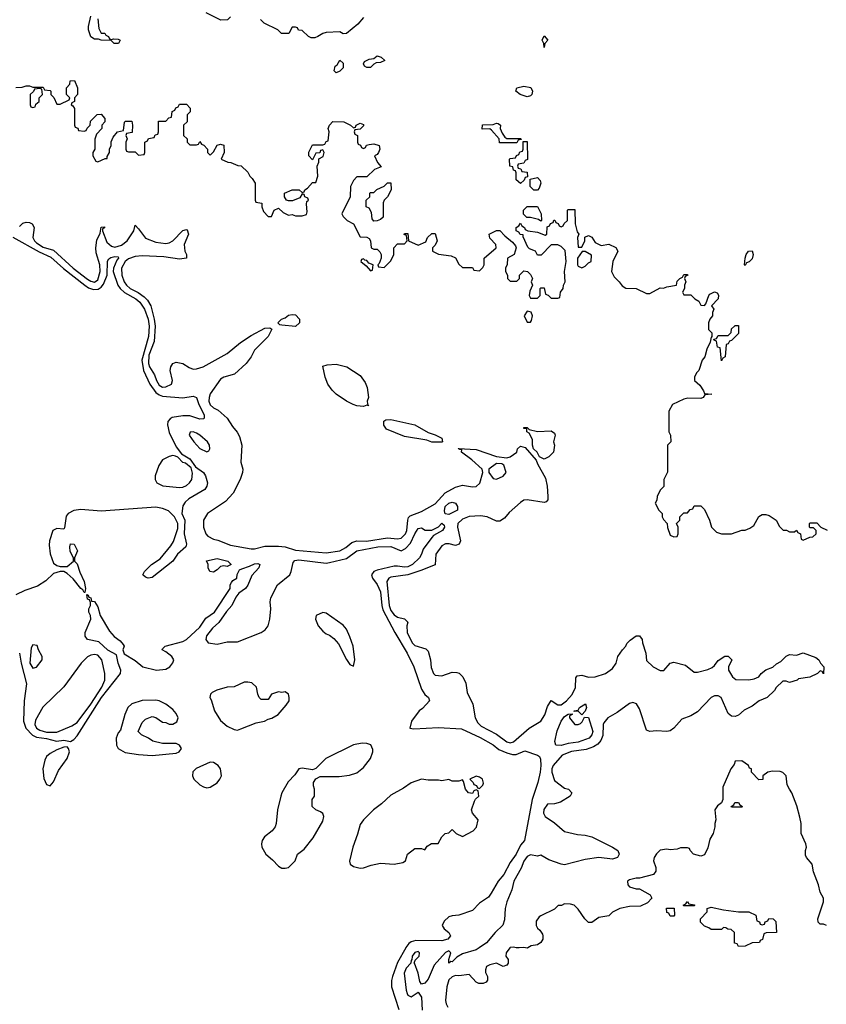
# Model space of a CAD drawing. Header units: inches. Extents: x 2710684 to 2828758, y 857022 to 965663.
# Tile 195 of 256: x 2724212 to 2728945, y 929667 to 935449. Entities that reach past the tile are written whole.
import ezdxf

# ---------------------------------------------------------------- set-up
doc = ezdxf.new("R2010")
doc.units = ezdxf.units.IN
doc.header["$MEASUREMENT"] = 0
doc.layers.add('C7922', color=7, linetype='Continuous')
doc.layers.add('C7923', color=7, linetype='Continuous')

msp = doc.modelspace()

# ---------------------------------------------------------------- linework, layer by layer
at = {"layer": 'C7922', "color": 4}
for points, elevation in [([(2726477.2, 930000), (2726430, 929912.7), (2726399.5, 929830), (2726393.5, 929806.5), (2726393.7, 929770), (2726437.3, 929637.3)], 4), ([(2726909.1, 930000), (2726890, 929987.3), (2726810, 929964.2), (2726776.5, 929943.5), (2726750, 929917.2), (2726742, 929918), (2726730, 929909), (2726729.4, 929930.6), (2726741.2, 929970), (2726730, 929981.2), (2726710, 929971.8), (2726643.4, 929896.6), (2726610, 929815.1), (2726590, 929792), (2726570, 929785.2), (2726561, 929801), (2726551.1, 929851.1), (2726529, 929909), (2726526, 929910), (2726532.9, 929927.1), (2726556, 929950), (2726559, 929970), (2726550, 929977.2), (2726530, 929972.3), (2726516, 929950), (2726514, 929926), (2726510, 929926), (2726506.8, 929910), (2726480.3, 929879.8), (2726468.9, 929850), (2726479.1, 929750), (2726484.9, 929730), (2726490, 929721), (2726510, 929710.8), (2726550, 929738.8), (2726570.4, 929710), (2726574, 929634)], 8), ([(2727088.5, 930000), (2727066, 929970), (2727064.7, 929950), (2727078, 929930), (2727078, 929910), (2727070, 929898), (2727050, 929888.7), (2727010, 929908.7), (2726970, 929899), (2726952, 929890), (2726944.7, 929870), (2726945.4, 929854.6), (2726958, 929830), (2726958, 929810), (2726950, 929798), (2726930.9, 929789.1), (2726906, 929790), (2726890, 929798), (2726850, 929842), (2726790, 929834), (2726770, 929836), (2726750, 929829.4), (2726730, 929812), (2726719.3, 929770), (2726710.8, 929690), (2726714, 929670), (2726724, 929650)], 12), ([(2727143.3, 930000), (2727130, 929999), (2727126, 930000)], 12), ([(2727194, 930000), (2727190, 929998), (2727180, 930000)], 12)]:
    msp.add_lwpolyline(points, dxfattribs=dict(at, elevation=elevation))
at = {"layer": 'C7923', "color": 4}
for points, elevation in [([(2724670, 935454), (2724676.8, 935396.8), (2724690, 935371.3), (2724710.7, 935370.7), (2724718, 935358), (2724734, 935350), (2724738, 935338), (2724750, 935334), (2724762, 935338), (2724790, 935336), (2724802, 935330), (2724791.3, 935308.7), (2724766, 935310), (2724748, 935328), (2724690, 935328.7), (2724675.3, 935335.3), (2724650, 935335.3), (2724629, 935349), (2724616, 935390), (2724615.1, 935410), (2724628.7, 935470)], 12), ([(2725450, 935466), (2725431.6, 935448.4), (2725392.7, 935447.3), (2725306, 935490)], 12), ([(2726230, 935462), (2726196.3, 935423.7), (2726130, 935368), (2726110, 935366), (2726090, 935378), (2726010, 935374), (2725990, 935369), (2725962, 935350), (2725943.1, 935343.1), (2725923.1, 935343.1), (2725906, 935350), (2725870, 935386), (2725847.3, 935387.3), (2725842, 935402), (2725830, 935406), (2725810, 935406), (2725791.6, 935368.4), (2725748.4, 935368.4), (2725726, 935390), (2725646, 935430), (2725626, 935450)], 12), ([(2724190, 935052), (2724227.3, 935052.7), (2724250, 935062), (2724270, 935062), (2724290, 935054), (2724350, 935054), (2724358, 935038), (2724390, 935034), (2724394, 935030), (2724394, 935010), (2724412.7, 934992.7), (2724430, 934954), (2724450, 934954), (2724502, 934978), (2724506, 934990), (2724486, 935010), (2724486, 935050), (2724506, 935070), (2724508.7, 935091.3), (2724532.7, 935092.7), (2724552, 935050), (2724552, 935010), (2724534, 934990), (2724534, 934970), (2724518, 934962), (2724514, 934950), (2724523.6, 934943.6), (2724532.7, 934927.3), (2724534, 934830), (2724538, 934818), (2724552.7, 934812.7), (2724558, 934798), (2724590, 934794), (2724602, 934798), (2724607.3, 934812.7), (2724626, 934830), (2724627.3, 934852.7), (2724667.3, 934892.7), (2724690, 934894), (2724712, 934870), (2724712, 934850), (2724694, 934830), (2724694, 934810), (2724663.6, 934776.4), (2724652.7, 934747.3), (2724652, 934690), (2724642, 934670), (2724642, 934650), (2724658, 934618), (2724670, 934614), (2724714, 934634), (2724726, 934634), (2724726, 934646), (2724738, 934670), (2724738, 934690), (2724748, 934710), (2724748.4, 934731.6), (2724760.4, 934759.6), (2724786, 934790), (2724822, 934798), (2724827.3, 934847.3), (2724832.7, 934852.7), (2724870, 934854), (2724874, 934830), (2724872.7, 934787.3), (2724838, 934782), (2724834, 934770), (2724842, 934750), (2724834, 934730), (2724834, 934690), (2724838, 934678), (2724850, 934674), (2724890, 934674), (2724910, 934654), (2724942, 934658), (2724946, 934670), (2724946, 934730), (2724962, 934738), (2724967.3, 934752.7), (2725002, 934758), (2725007.3, 934772.7), (2725022, 934778), (2725026, 934790), (2725027.3, 934852.7), (2725070, 934854), (2725087.3, 934872.7), (2725102, 934878), (2725106, 934910), (2725122, 934918), (2725127.3, 934932.7), (2725142, 934938), (2725150, 934954), (2725190, 934954), (2725212, 934930), (2725211.6, 934908.4), (2725194, 934890), (2725194, 934850), (2725174, 934830), (2725174, 934770), (2725194, 934750), (2725194, 934730), (2725210, 934714), (2725250, 934714), (2725262, 934718), (2725270, 934734), (2725278, 934718), (2725292.7, 934712.7), (2725314, 934690), (2725314, 934670), (2725330, 934654), (2725350, 934674), (2725370, 934712), (2725390, 934718), (2725410, 934712), (2725411.3, 934668.7), (2725394, 934630), (2725432.7, 934612.7), (2725451.6, 934611.6), (2725492.7, 934592.7), (2725511.6, 934591.6), (2725550, 934554), (2725562, 934530), (2725576.9, 934516.9), (2725594, 934490), (2725594, 934390), (2725598, 934378), (2725632.7, 934372.7), (2725632, 934350), (2725643.6, 934323.6), (2725670, 934294), (2725690, 934294), (2725706, 934330), (2725730, 934342), (2725757.3, 934317.3), (2725790, 934301), (2725810, 934304.7), (2725830, 934298), (2725870, 934298), (2725894.6, 934305.4), (2725899, 934321), (2725894.6, 934365.4), (2725898, 934382), (2725906, 934390), (2725902, 934402), (2725886, 934410), (2725882, 934422), (2725870, 934426), (2725856, 934404), (2725813.4, 934386.6), (2725790, 934386), (2725778, 934390), (2725766, 934410), (2725766, 934430), (2725810, 934451.3), (2725851.1, 934451.1), (2725870, 934434), (2725882, 934438), (2725886, 934450), (2725900.4, 934459.6), (2725930, 934494), (2725950, 934494), (2725962, 934530), (2725958, 934590), (2725967.3, 934612.7), (2725968, 934632), (2725993.6, 934646.4), (2725998, 934670), (2725990, 934686), (2725978, 934682), (2725972.7, 934667.3), (2725950, 934666), (2725930, 934626), (2725908, 934650), (2725908.4, 934671.6), (2725930, 934714), (2725990, 934714), (2726002, 934718), (2726010, 934734), (2726022, 934738), (2726028, 934790), (2726022, 934810), (2726029.1, 934830.9), (2726049, 934851), (2726114, 934850), (2726154, 934830), (2726170, 934814), (2726182, 934818), (2726186, 934830), (2726210, 934842), (2726230, 934834), (2726230, 934826), (2726210, 934806), (2726178, 934802), (2726174, 934790), (2726178, 934778), (2726194, 934770), (2726194, 934730), (2726198, 934718), (2726212.7, 934712.7), (2726218, 934698), (2726230, 934694), (2726242, 934698), (2726248, 934712), (2726263.1, 934716.9), (2726290, 934721), (2726322, 934710), (2726324.7, 934690), (2726318, 934670), (2726310, 934658), (2726294, 934650), (2726311.1, 934611.1), (2726334, 934586), (2726294, 934570), (2726250, 934526), (2726190, 934526), (2726170, 934506), (2726154, 934470), (2726152, 934410), (2726102, 934310), (2726110, 934294), (2726134, 934270), (2726171.1, 934251.1), (2726210, 934174), (2726250, 934172), (2726263.6, 934163.6), (2726271.3, 934150), (2726274, 934110), (2726290, 934102), (2726310, 934102), (2726325.4, 934085.4), (2726334, 934070), (2726334, 934050), (2726322, 934018), (2726314, 934010), (2726318, 933998), (2726350, 933994), (2726390, 934034), (2726408, 934070), (2726408, 934110), (2726430, 934134), (2726470, 934134), (2726486, 934150), (2726482, 934182), (2726468.4, 934188.4), (2726470, 934194), (2726490, 934194), (2726494, 934150), (2726550, 934124.7), (2726595.3, 934144.7), (2726606, 934170), (2726630, 934194), (2726650, 934194), (2726662, 934150), (2726650, 934126), (2726634, 934110), (2726634, 934090), (2726670, 934072), (2726743.6, 934063.6), (2726770, 934052), (2726790, 934014), (2726810, 933994), (2726870, 933994), (2726878, 933978), (2726910, 933974), (2726930, 933994), (2726938, 934010), (2726938, 934050), (2727008, 934110), (2727006, 934130), (2726970, 934166), (2726968, 934190), (2727010, 934212), (2727030, 934212), (2727059.6, 934179.6), (2727103.6, 934143.6), (2727122, 934122), (2727124.7, 934110), (2727114, 934070), (2727074, 934050), (2727072.7, 934012.7), (2727062, 933990), (2727062, 933970), (2727074, 933950), (2727074, 933930), (2727090, 933914), (2727130, 933914), (2727146, 933930), (2727146, 933950), (2727170, 933974), (2727191.6, 933971.6), (2727210, 933954), (2727222, 933930), (2727214, 933910), (2727222, 933890), (2727205.4, 933854.6), (2727202, 933830), (2727210, 933814), (2727250, 933814), (2727266, 933830), (2727266, 933870), (2727270, 933874), (2727290, 933874), (2727298, 933838), (2727312.7, 933832.7), (2727330, 933814), (2727370, 933814), (2727382, 933818), (2727386, 933850), (2727402, 933870), (2727404, 933890), (2727412.7, 933910), (2727409, 933971), (2727418, 934030), (2727413.6, 934093.6), (2727390, 934118), (2727370, 934128), (2727330, 934128), (2727272.7, 934067.3), (2727250, 934066), (2727238, 934090), (2727204.7, 934104.7), (2727194, 934114), (2727166, 934174), (2727166, 934186), (2727148.4, 934188.4), (2727142, 934202), (2727126, 934210), (2727126, 934230), (2727142, 934238), (2727150, 934254), (2727158, 934238), (2727174, 934230), (2727178, 934218), (2727194, 934210), (2727250, 934201), (2727295.3, 934184.7), (2727306, 934190), (2727307.3, 934232.7), (2727322, 934238), (2727327.3, 934252.7), (2727342, 934258), (2727347.3, 934272.7), (2727352.7, 934272.7), (2727358, 934258), (2727372.7, 934252.7), (2727378, 934238), (2727390, 934234), (2727402, 934238), (2727407.3, 934252.7), (2727426, 934270), (2727426, 934330), (2727430, 934334), (2727470, 934334), (2727471, 934250), (2727483.5, 934203.5), (2727494, 934190), (2727486, 934170), (2727490, 934114), (2727510, 934114), (2727528, 934150), (2727528.4, 934171.6), (2727550, 934182), (2727570, 934172), (2727590, 934142), (2727623.6, 934123.6), (2727670, 934132), (2727711.1, 934111.1), (2727722, 934090), (2727692, 934030), (2727684.7, 933970), (2727699.8, 933939.8), (2727730.8, 933910.8), (2727747.1, 933887.1), (2727770, 933872), (2727830, 933871.3), (2727890, 933842), (2727910, 933842), (2727970, 933874), (2727990, 933872), (2728010, 933881), (2728066, 933890), (2728070, 933914), (2728086, 933930), (2728102, 933938), (2728110, 933954), (2728130, 933954), (2728132, 933950), (2728118, 933942), (2728114, 933930), (2728122, 933910), (2728114, 933890), (2728114, 933870), (2728102, 933850), (2728110, 933834), (2728150, 933834), (2728174, 933810), (2728196.9, 933796.9), (2728210, 933774), (2728230, 933772), (2728239, 933781), (2728255.3, 933830), (2728262.7, 933837.3), (2728289.4, 933850.6), (2728304.7, 933844.7), (2728312, 933832), (2728311, 933810), (2728272, 933770), (2728284.7, 933750), (2728278, 933730), (2728278, 933710), (2728262, 933690), (2728254, 933670), (2728254, 933630), (2728274, 933610), (2728274, 933586), (2728270, 933586), (2728264.7, 933555.3), (2728245.4, 933514.6), (2728232, 933470), (2728218, 933450), (2728198, 933390), (2728184, 933376), (2728171.3, 933350), (2728171.3, 933330), (2728202.5, 933302.5), (2728224.7, 933270), (2728230, 933254), (2728274, 933250), (2728232.7, 933247.3), (2728222, 933230), (2728210, 933225.2), (2728133.4, 933226.6), (2728110, 933221.2), (2728042, 933190), (2728022, 933150), (2728022, 933030), (2728032, 933010), (2728034, 932970), (2728014, 932950), (2728012.7, 932792.7), (2727992, 932750), (2727991.6, 932708.4), (2727970, 932686), (2727952, 932650), (2727951.6, 932628.4), (2727942, 932610), (2727962, 932570), (2727982, 932550), (2727982, 932530), (2727990, 932514), (2728011.6, 932491.6), (2728012.7, 932467.3), (2728030, 932422), (2728050, 932412), (2728070, 932414), (2728075.3, 932430), (2728075.3, 932470), (2728066, 932490), (2728086, 932510), (2728086, 932530), (2728110, 932554), (2728130, 932554), (2728147.3, 932572.7), (2728162, 932578), (2728170, 932594), (2728210, 932594), (2728230, 932574), (2728261, 932510), (2728271.3, 932470), (2728300.7, 932440.7), (2728330, 932430.8), (2728390, 932431), (2728450, 932452), (2728470, 932452), (2728496.4, 932463.6), (2728520.4, 932479.6), (2728548.9, 932531.1), (2728570, 932544.7), (2728590, 932544.7), (2728610, 932538), (2728650.9, 932510.9), (2728670, 932474), (2728692.7, 932452.7), (2728711.6, 932451.6), (2728730, 932442), (2728758, 932442), (2728771.6, 932451.6), (2728778, 932438), (2728794, 932430), (2728798, 932398), (2728810, 932394), (2728848.4, 932411.6), (2728867.3, 932412.7), (2728886, 932430), (2728886, 932450), (2728870, 932466), (2728850, 932466), (2728846, 932470), (2728846, 932490), (2728850, 932494), (2728890, 932494), (2728914, 932470), (2728950, 932452)], 12), ([(2724210, 934234.8), (2724230, 934254), (2724250, 934260.7), (2724270, 934259.1), (2724286, 934250), (2724296.3, 934230), (2724288.4, 934170), (2724298.4, 934150), (2724310, 934138.4), (2724350, 934113.4), (2724410, 934095.8), (2724525.3, 933990), (2724610, 933926.3), (2724630, 933913.4), (2724650, 933908.9), (2724670, 933921.6), (2724685.1, 933970), (2724683.1, 934010), (2724660.5, 934080.5), (2724658, 934110), (2724665.2, 934154.8), (2724683.3, 934196.7), (2724690, 934232), (2724710, 934234), (2724710, 934228), (2724698, 934222), (2724698, 934210), (2724723.2, 934143.2), (2724750, 934118.7), (2724770, 934114.6), (2724810, 934125.2), (2724842.4, 934150), (2724882.7, 934210), (2724890, 934242), (2724910, 934222), (2724950, 934166), (2725010, 934144), (2725070, 934134.8), (2725090, 934138.8), (2725110, 934150.8), (2725170, 934210.8), (2725190, 934218), (2725195.3, 934215.3), (2725202.8, 934190), (2725177.3, 934130), (2725181, 934090), (2725191.3, 934070), (2725190.9, 934049.1), (2725150, 934042.7), (2725057.2, 934057.2), (2724930, 934063), (2724890, 934059.1), (2724850, 934044.5), (2724830.3, 934030), (2724809.2, 933990), (2724811.5, 933950), (2724825.3, 933910), (2724838.7, 933890), (2724859.3, 933870), (2724907.5, 933847.5), (2724942.9, 933822.9), (2724962.8, 933802.8), (2724981.1, 933770), (2725001.3, 933690), (2725006, 933650), (2725001.2, 933558.8), (2724970, 933479), (2724968.1, 933430), (2724973.7, 933410), (2725003.6, 933363.6), (2725014.4, 933330), (2725030, 933303.8), (2725050, 933290.6), (2725070, 933293.4), (2725102, 933310), (2725109, 933330), (2725095.3, 933390), (2725099, 933410), (2725110, 933431.3), (2725130, 933438), (2725170, 933431.3), (2725206.4, 933406.4), (2725230, 933398), (2725250, 933398.8), (2725288, 933410), (2725429, 933490), (2725507, 933553), (2725570, 933594.8), (2725650, 933637.3), (2725679.8, 933639.8), (2725691.6, 933631.6), (2725670.8, 933590), (2725590, 933508.7), (2725570.5, 933469.5), (2725541, 933430), (2725473, 933367), (2725410, 933349.6), (2725390, 933337.6), (2725330, 933252.3), (2725323.1, 933230), (2725322.4, 933210), (2725330, 933188), (2725350, 933170.5), (2725376.2, 933156.2), (2725430.3, 933110.3), (2725459.9, 933059.9), (2725488.2, 933028.2), (2725501.6, 933001.6), (2725515.5, 932950), (2725510.6, 932850.6), (2725520.7, 932810), (2725518.8, 932790), (2725504.9, 932750), (2725464.9, 932670), (2725420.3, 932619.7), (2725314.8, 932550), (2725290.7, 932510), (2725290.6, 932470), (2725304.9, 932430), (2725316.4, 932416.4), (2725350, 932398), (2725373.8, 932393.8), (2725450, 932363.8), (2725570, 932343), (2725590, 932343), (2725650, 932357.1), (2725730, 932358.4), (2725770, 932353.4), (2725830, 932335.2), (2726010, 932319.5), (2726090, 932330.4), (2726126, 932350), (2726160.4, 932379.6), (2726190, 932388.5), (2726246.3, 932386.3), (2726370, 932405.8), (2726430, 932401.5), (2726450, 932404.6), (2726476, 932430), (2726483.5, 932450), (2726489.5, 932510.5), (2726494, 932526), (2726504.2, 932535.8), (2726570, 932561.6), (2726650, 932605.7), (2726709.8, 932670.2), (2726770, 932704.6), (2726810, 932715.3), (2726870, 932707.2), (2726890, 932708.7), (2726912.6, 932727.4), (2726929.4, 932790), (2726925.2, 932810), (2726864.5, 932864.5), (2726804, 932910), (2726806, 932926), (2726794, 932926), (2726789.1, 932929.1), (2726786, 932930), (2726788, 932932), (2726890, 932926), (2727010, 932884.7), (2727070, 932876), (2727090, 932882.8), (2727128.7, 932910), (2727134, 932930), (2727150, 932946), (2727178, 932938), (2727243.5, 932863.5), (2727250, 932842), (2727298, 932758), (2727307.3, 932710), (2727310.6, 932650), (2727310.5, 932629.5), (2727301, 932619), (2727290, 932614), (2727190, 932629.6), (2727170, 932627), (2727150, 932614.5), (2727083.9, 932556.1), (2727057.1, 932522.9), (2727030, 932505.2), (2727010, 932503.7), (2726955.3, 932530), (2726915.6, 932535.6), (2726850, 932532.3), (2726810, 932516.9), (2726783.1, 932490), (2726780.4, 932470), (2726798.8, 932390), (2726791, 932370), (2726770, 932362), (2726732.5, 932372.5), (2726710, 932372), (2726690, 932359.3), (2726654.8, 932310), (2726650.9, 932249.1), (2726566, 932214), (2726490, 932189.6), (2726390, 932175.6), (2726378.8, 932170), (2726366.4, 932150), (2726379.5, 932010), (2726390, 931980.7), (2726410, 931954), (2726430, 931940.7), (2726470.7, 931930.7), (2726490, 931912), (2726484, 931890), (2726486, 931850), (2726514.8, 931790), (2726530, 931774.8), (2726594.4, 931754.4), (2726610, 931742), (2726622.8, 931690), (2726625.8, 931645.8), (2726641, 931610), (2726650, 931601), (2726690, 931596), (2726750, 931618), (2726776.9, 931616.9), (2726791.1, 931611.1), (2726812, 931590), (2726830, 931554), (2726838, 931498), (2726870.8, 931430), (2726885.5, 931350), (2726899.9, 931319.9), (2726919.9, 931299.9), (2727010, 931253), (2727070, 931208), (2727090, 931203), (2727110, 931208), (2727201.2, 931290), (2727270, 931330.6), (2727293.4, 931366.6), (2727310, 931416), (2727330, 931451), (2727370, 931426.4), (2727390, 931427), (2727420.7, 931450), (2727453.8, 931486.2), (2727472.9, 931527.1), (2727475.1, 931584.9), (2727482.9, 931597.1), (2727510, 931600.5), (2727550, 931588.4), (2727590, 931590.7), (2727649.4, 931610.6), (2727690, 931638.8), (2727712.7, 931670), (2727722, 931710), (2727748.7, 931750), (2727768.7, 931770), (2727774.6, 931785.4), (2727793.6, 931806.4), (2727830, 931831.3), (2727850, 931832), (2727864.7, 931810), (2727866, 931790), (2727886, 931730), (2727890, 931686), (2727928.8, 931648.8), (2727970, 931628), (2727991.6, 931628.4), (2728028.7, 931670), (2728050, 931676.3), (2728119.1, 931659.1), (2728170, 931618), (2728190, 931618.8), (2728250, 931634), (2728274.8, 931645.2), (2728290, 931658), (2728310, 931686), (2728350, 931712), (2728370, 931712), (2728392, 931690), (2728371.3, 931650), (2728371, 931630), (2728394.8, 931590), (2728415.5, 931575.5), (2728490, 931573), (2728522, 931578), (2728548.7, 931590), (2728564, 931610), (2728590, 931631), (2728632.1, 931647.9), (2728652.9, 931667.1), (2728679.3, 931680.7), (2728710, 931712), (2728730, 931722), (2728770, 931718), (2728810, 931731.3), (2728883.5, 931703.5), (2728902, 931690), (2728911.6, 931671.6), (2728932, 931650), (2728930, 931608), (2728922, 931622), (2728910, 931626), (2728894, 931610), (2728848.9, 931588.9), (2728782, 931578), (2728774, 931570), (2728730, 931558), (2728710, 931566), (2728690, 931566), (2728651.6, 931528.4), (2728642, 931510), (2728598, 931470), (2728550.6, 931449.4), (2728510, 931419), (2728464.5, 931395.5), (2728430, 931365.2), (2728410, 931357.2), (2728390, 931359), (2728370, 931375.3), (2728329.1, 931469.1), (2728310, 931479), (2728290, 931479), (2728270, 931469), (2728190, 931385.2), (2728150, 931361.2), (2728098, 931342), (2728050, 931289), (2728030, 931274), (2728010, 931269), (2727950, 931274), (2727910, 931268.7), (2727890, 931278), (2727850, 931402), (2727832.1, 931432.1), (2727810, 931439), (2727790, 931433.2), (2727718.6, 931381.4), (2727662.8, 931350), (2727639.3, 931320.7), (2727635.5, 931310), (2727634.6, 931245.4), (2727623.1, 931216.9), (2727604, 931196), (2727579.7, 931180.3), (2727536.9, 931163.1), (2727450, 931152.3), (2727394.8, 931130), (2727342, 931070), (2727334.9, 931050), (2727334.4, 931030), (2727350, 930981), (2727410, 930936), (2727432, 930930), (2727452, 930910), (2727442, 930890), (2727386.4, 930853.6), (2727350, 930844), (2727310, 930842), (2727287.6, 930812.4), (2727286, 930790), (2727294.8, 930770), (2727350, 930733.4), (2727410, 930683), (2727484.7, 930664.7), (2727530, 930660.3), (2727570, 930650.3), (2727690, 930590.5), (2727722.8, 930570), (2727730.8, 930550), (2727721, 930530), (2727690, 930519.5), (2727610, 930529.4), (2727530, 930517.2), (2727410, 930487.3), (2727389.7, 930489.7), (2727316.5, 930516.5), (2727270, 930544), (2727250, 930537.2), (2727210, 930545.2), (2727190, 930536), (2727170, 930508.7), (2727154, 930466), (2727111, 930390), (2727099.8, 930340.2), (2727070.7, 930269.3), (2727060.7, 930230), (2727056.8, 930163.2), (2727047.9, 930132.1), (2727002, 930090), (2726951.7, 930028.3), (2726909.1, 930000)], 8), ([(2724171.6, 934171.6), (2724325.9, 934085.9), (2724394.8, 934054.8), (2724468.8, 933988.8), (2724593.4, 933890), (2724615.7, 933875.7), (2724645.3, 933865.3), (2724672.2, 933867.8), (2724690, 933878.9), (2724703.1, 933896.9), (2724724.7, 933950), (2724728.2, 934031.8), (2724734.8, 934045.2), (2724746.3, 934053.7), (2724770, 934059.3), (2724790, 934056), (2724792.7, 934050), (2724782.3, 934037.7), (2724761.6, 933990), (2724760.4, 933970), (2724787.6, 933890), (2724800.9, 933870), (2724826.9, 933846.9), (2724893.7, 933810), (2724917.8, 933790), (2724943.6, 933750), (2724965, 933690), (2724970.9, 933650), (2724968.5, 933590), (2724929.2, 933450), (2724939.2, 933390), (2724976.5, 933310), (2725010, 933260.9), (2725030, 933246.5), (2725050, 933239.1), (2725170, 933228.8), (2725230, 933238), (2725250, 933231.3), (2725263.1, 933190), (2725294.4, 933130), (2725294, 933110), (2725290, 933106), (2725270, 933103.6), (2725210, 933123), (2725170, 933123.5), (2725107.3, 933112.7), (2725094.3, 933105.7), (2725081.3, 933090), (2725080.3, 933070), (2725090, 933026), (2725130, 932941), (2725161, 932901), (2725210.8, 932870), (2725242.8, 932822.8), (2725290.6, 932790), (2725303, 932770), (2725313.4, 932730), (2725310.6, 932709.4), (2725298, 932690), (2725204.2, 932635.8), (2725183.1, 932616.9), (2725170, 932595.3), (2725162.8, 932550), (2725180.7, 932510), (2725176.3, 932430), (2725190.8, 932369.2), (2725186.4, 932353.6), (2725138, 932310), (2725111, 932269), (2724990, 932174), (2724966, 932170), (2724950, 932175.3), (2724935.3, 932190), (2724945.2, 932210), (2724986, 932250), (2725037.2, 932282.8), (2725099.6, 932360.4), (2725114, 932386), (2725139.3, 932460.7), (2725139.3, 932490), (2725121.2, 932530), (2725085.1, 932565.1), (2725050, 932579.6), (2725010, 932586.3), (2724690, 932563), (2724570, 932572.9), (2724530, 932567.1), (2724496.4, 932550), (2724485.4, 932534.6), (2724475.3, 932464.7), (2724470, 932458), (2724430, 932462), (2724407, 932450), (2724386.7, 932390), (2724384.5, 932364.5), (2724390, 932312), (2724410, 932258.8), (2724430, 932244.7), (2724450, 932238), (2724490, 932238), (2724528, 932270), (2724528, 932290), (2724507.2, 932327.2), (2724506, 932354), (2724510, 932371.3), (2724530.8, 932370), (2724550.5, 932330), (2724534, 932290), (2724534, 932270), (2724550, 932254), (2724564.5, 932204.5), (2724590.6, 932150), (2724598, 932110), (2724594, 932086), (2724590, 932086), (2724582, 932102), (2724570, 932108.7), (2724526.3, 932166.3), (2724490, 932198), (2724470, 932208.7), (2724450, 932208.7), (2724410, 932197.2), (2724365.3, 932154.7), (2724316.4, 932123.6), (2724242.6, 932097.4), (2724190, 932072)], 4), ([(2724210.2, 931730.2), (2724219.7, 931670), (2724252.4, 931550), (2724239.1, 931450), (2724235.2, 931330), (2724248.2, 931288.2), (2724287.3, 931247.3), (2724310, 931236.5), (2724370, 931227.6), (2724427.6, 931212.4), (2724470, 931219.1), (2724510, 931211), (2724530, 931222.8), (2724550, 931244.9), (2724692.9, 931470), (2724804, 931610), (2724805.2, 931630), (2724789.3, 931670), (2724779.3, 931719.3), (2724730, 931747.3), (2724676.2, 931796.2), (2724609.3, 931809.3), (2724595.3, 931830), (2724595.3, 931850), (2724628.7, 931930), (2724628, 931950), (2724618, 931970), (2724618, 931990), (2724628, 932010), (2724627.3, 932027.3), (2724622, 932042), (2724610, 932046), (2724606, 932074), (2724614, 932070), (2724618, 932058), (2724630, 932054), (2724634, 932034), (2724650, 932032), (2724670, 932002), (2724684.7, 931950), (2724738.5, 931858.5), (2724766.4, 931826.4), (2724801.4, 931801.4), (2724819.8, 931779.8), (2724824.7, 931770), (2724818, 931750), (2724825.4, 931725.4), (2724890, 931686), (2724934, 931650), (2725014, 931630), (2725070, 931634.8), (2725094, 931650), (2725110, 931672), (2725116, 931690), (2725104, 931710), (2725070, 931738), (2725049, 931749), (2725050, 931754), (2725066, 931770), (2725170, 931798), (2725190, 931810.7), (2725270, 931882.8), (2725304.5, 931935.5), (2725355.3, 931970), (2725448, 932110), (2725448, 932130), (2725454.6, 932145.4), (2725463.1, 932156.9), (2725486, 932170), (2725488.4, 932191.6), (2725502, 932218), (2725514.6, 932225.4), (2725560.2, 932239.8), (2725590, 932254.8), (2725610, 932256), (2725622, 932250), (2725616, 932230), (2725574.9, 932185.1), (2725551.7, 932128.3), (2725536.3, 932110), (2725498, 932082), (2725481.1, 932058.9), (2725457.1, 932010), (2725425.1, 931974.9), (2725380.5, 931910), (2725344.2, 931875.8), (2725308.5, 931831.5), (2725304, 931810), (2725318, 931790), (2725370, 931783.1), (2725430, 931796.3), (2725490, 931795.5), (2725630, 931850.4), (2725652.9, 931867.1), (2725669.8, 931890.2), (2725679.7, 931930), (2725686, 931990), (2725682.2, 932030), (2725686.1, 932053.9), (2725725.6, 932130), (2725796.9, 932190), (2725806, 932210), (2725817.5, 932262.5), (2725826.2, 932273.8), (2725850, 932277.6), (2726010, 932258.3), (2726030, 932261.1), (2726130, 932285.7), (2726190, 932330.2), (2726313.8, 932353.8), (2726390, 932355.8), (2726450, 932330.7), (2726476.6, 932343.4), (2726504.8, 932375.2), (2726530, 932431), (2726550, 932461), (2726570, 932464.7), (2726591.6, 932451.6), (2726630, 932451.3), (2726670, 932471.3), (2726690, 932492), (2726702, 932482), (2726704.7, 932470), (2726694, 932450), (2726639.8, 932420.2), (2726630.4, 932409.6), (2726579.8, 932340.2), (2726570.4, 932310), (2726558, 932290), (2726518, 932250), (2726490, 932236.9), (2726470, 932234), (2726430, 932240.9), (2726410, 932239.5), (2726310, 932217), (2726290.5, 932209.5), (2726277.3, 932190), (2726282, 932170), (2726310, 932133.4), (2726329, 932090), (2726336.2, 932010), (2726343.8, 931983.8), (2726413.4, 931850), (2726486.4, 931730), (2726525.7, 931650), (2726570, 931518.8), (2726590, 931486.8), (2726611, 931470), (2726616, 931450), (2726575.8, 931404.2), (2726556, 931390), (2726511.3, 931330), (2726502, 931290), (2726524.5, 931284.5), (2726670, 931292.4), (2726804.4, 931284.4), (2726914.6, 931234.6), (2726990, 931190.3), (2727024.3, 931164.3), (2727070, 931143.7), (2727104.8, 931135.2), (2727124.8, 931135.2), (2727175.9, 931155.9), (2727251, 931131), (2727262, 931122), (2727267.7, 931107.7), (2727270.3, 931070.3), (2727266.4, 931030), (2727253, 930970), (2727218.8, 930870), (2727174, 930630), (2727150, 930602), (2727125.5, 930550), (2727090, 930499.3), (2727053.7, 930430), (2727020.4, 930390), (2726979.5, 930320.5), (2726963.1, 930296.9), (2726910, 930260.7), (2726870, 930217.6), (2726790, 930191.5), (2726750, 930187.3), (2726730, 930180.7), (2726703.4, 930156.6), (2726690.7, 930130), (2726702.8, 930110), (2726731.3, 930090), (2726740.7, 930070), (2726724.7, 930050), (2726690, 930040.7), (2726537.3, 930042.7), (2726510, 930034.3), (2726495.6, 930024.4), (2726478.2, 930001.8), (2726477.2, 930000)], 4), ([(2728946, 930130), (2728930, 930138), (2728910, 930138), (2728898, 930150), (2728895.3, 930170), (2728928.7, 930270), (2728928.7, 930290), (2728910, 930326), (2728899, 930370), (2728870, 930446), (2728862, 930490), (2728829.4, 930529.4), (2728823.2, 930543.2), (2728822.7, 930570), (2728829.2, 930590), (2728825.2, 930610), (2728799, 930670), (2728797.2, 930730), (2728790, 930766), (2728772.7, 930832.7), (2728744, 930910), (2728728.7, 930930), (2728716.5, 930956.5), (2728709.2, 931010), (2728690, 931029.2), (2728674.8, 931034.8), (2728630, 931037.2), (2728602, 931030), (2728574, 931010), (2728572.7, 930987.3), (2728550, 930986), (2728506, 931030), (2728506, 931050), (2728494.6, 931054.6), (2728488, 931070), (2728450, 931097.2), (2728410, 931095.3), (2728404.7, 931075.3), (2728386, 931050), (2728338, 930942), (2728338, 930870), (2728331.3, 930850), (2728307.1, 930832.9), (2728292, 930810), (2728298, 930750), (2728291, 930730), (2728291, 930710), (2728281, 930670), (2728262.8, 930637.2), (2728250, 930586), (2728230, 930546), (2728210, 930538), (2728166, 930550), (2728146, 930570), (2728142, 930582), (2728130, 930586), (2728090, 930586), (2728070, 930578), (2728030, 930575.3), (2728010, 930579), (2727970, 930573.2), (2727948.1, 930551.9), (2727936, 930530), (2727931.3, 930510), (2727944.7, 930470), (2727944.7, 930450), (2727932, 930430), (2727850, 930408), (2727830, 930408.7), (2727790, 930399), (2727778, 930390), (2727781, 930370), (2727790, 930358), (2727830, 930346), (2727850, 930344.7), (2727912, 930310), (2727922, 930290), (2727896.9, 930263.1), (2727855.3, 930244.7), (2727790, 930242), (2727734, 930230), (2727690, 930208), (2727670, 930188), (2727610, 930178), (2727570, 930148), (2727550, 930148), (2727528, 930170), (2727490, 930226), (2727466, 930250), (2727443.6, 930256.4), (2727410, 930258), (2727391.6, 930248.4), (2727372.7, 930247.3), (2727350, 930226), (2727270, 930188), (2727259.6, 930180.4), (2727243.6, 930156.4), (2727242, 930130), (2727250, 930114), (2727263.6, 930103.6), (2727279.8, 930079.8), (2727282.8, 930070), (2727282.8, 930050), (2727270.5, 930029.5), (2727250, 930017.2), (2727214, 930010), (2727194, 930000)], 12), ([(2727126, 930000), (2727110, 930004), (2727090, 930002), (2727088.5, 930000)], 12), ([(2727180, 930000), (2727170, 930002), (2727143.3, 930000)], 12)]:
    msp.add_lwpolyline(points, dxfattribs=dict(at, elevation=elevation))
for points, elevation in [([(2727290, 935286), (2727288, 935310), (2727279, 935330), (2727290, 935354), (2727312, 935330), (2727294, 935310)], 12), ([(2726250, 935169), (2726236.4, 935176.4), (2726228.7, 935190), (2726236.4, 935203.6), (2726263.1, 935216.9), (2726290, 935222), (2726310, 935238), (2726334, 935230), (2726354, 935210), (2726330, 935198), (2726304.7, 935195.3), (2726290, 935188.7), (2726270, 935169.2)], 12), ([(2726070, 935138), (2726058, 935150), (2726064, 935176), (2726075.3, 935184.7), (2726090, 935212), (2726110, 935194), (2726111, 935191), (2726110, 935166), (2726090, 935148)], 12), ([(2724330, 935046), (2724298, 935042), (2724292.7, 935027.3), (2724274, 935010), (2724274, 934950), (2724278, 934938), (2724290, 934934), (2724302, 934938), (2724307.3, 934952.7), (2724326, 934970), (2724326, 934990), (2724346, 935010), (2724342, 935042)], 12), ([(2727190, 934997.2), (2727148, 935010), (2727124, 935030), (2727128.7, 935050), (2727170, 935058.8), (2727210.9, 935050.9), (2727221, 935030), (2727218, 935010), (2727210, 935002)], 12), ([(2727070, 934752), (2727152.7, 934752.7), (2727154, 934746), (2727138, 934742), (2727130, 934726), (2727027.3, 934727.3), (2727026, 934750), (2726980.4, 934800.4), (2726970, 934808), (2726926, 934806), (2726928.7, 934831.3), (2726990, 934834), (2727010, 934842), (2727019.6, 934839.6), (2727034, 934830), (2727032, 934810), (2727043.6, 934783.6), (2727059.6, 934759.6)], 12), ([(2727150, 934488), (2727126, 934510), (2727126, 934550), (2727122, 934562), (2727110, 934566), (2727106, 934586), (2727088, 934590), (2727086, 934630), (2727090, 934634), (2727122, 934638), (2727127.3, 934652.7), (2727142, 934658), (2727147.3, 934672.7), (2727162, 934678), (2727166, 934690), (2727166, 934734), (2727190, 934734), (2727191.6, 934628.4), (2727178, 934622), (2727170, 934606), (2727138, 934602), (2727134, 934590), (2727138, 934578), (2727152.7, 934572.7), (2727158, 934558), (2727190, 934554), (2727192.7, 934527.3), (2727178, 934522), (2727172.7, 934507.3)], 12), ([(2726290, 934266), (2726280.4, 934280.4), (2726276.4, 934316.4), (2726262, 934342), (2726246, 934350), (2726246, 934390), (2726266, 934410), (2726266, 934430), (2726270, 934434), (2726290, 934434), (2726307.3, 934452.7), (2726350, 934472), (2726370, 934492), (2726390, 934492), (2726392, 934450), (2726371.3, 934410), (2726351.1, 934388.9), (2726345.4, 934374.6), (2726344.7, 934290), (2726330, 934275.3), (2726310, 934268)], 12), ([(2727250, 934448.7), (2727229.1, 934449.1), (2727208, 934470), (2727207.3, 934512.7), (2727250, 934522), (2727265.4, 934505.4), (2727270.9, 934489.1), (2727259.8, 934460.2)], 12), ([(2727270, 934266), (2727256.4, 934276.4), (2727210, 934288.7), (2727188, 934288), (2727168.4, 934308.4), (2727168.4, 934331.6), (2727190, 934352), (2727250, 934352), (2727272, 934310), (2727274, 934270)], 12), ([(2727530, 934088), (2727512.7, 934087.3), (2727484.7, 934050), (2727484.7, 934010), (2727490, 934002), (2727510, 933992), (2727530, 934002), (2727550, 934022), (2727566, 934030), (2727567.3, 934067.3)], 12), ([(2728470, 934006), (2728466, 934010), (2728468.9, 934048.9), (2728475.3, 934070), (2728489.3, 934090.7), (2728511.3, 934091.3), (2728516, 934070), (2728510, 934046), (2728492.7, 934027.3), (2728478, 934022)], 12), ([(2726230, 934046), (2726218, 934042), (2726214, 934030), (2726244.7, 934004.7), (2726270, 933974), (2726282, 933978), (2726286, 934010), (2726260.2, 934020.2), (2726250, 934035.3), (2726238, 934038)], 12), ([(2727190, 933738), (2727172, 933710), (2727190, 933674), (2727210, 933674), (2727216.4, 933683.6), (2727222, 933710), (2727212.9, 933732.9)], 12), ([(2725830, 933648.7), (2725750, 933655.3), (2725738, 933658), (2725726, 933670), (2725748.7, 933690), (2725770, 933698.8), (2725790, 933714), (2725810, 933718.8), (2725830, 933716), (2725854, 933690), (2725854, 933670)], 8), ([(2728330, 933446), (2728322, 933522), (2728307.3, 933527.3), (2728302, 933562), (2728287.3, 933567.3), (2728286, 933574), (2728302, 933578), (2728310, 933594), (2728370, 933594), (2728387.3, 933612.7), (2728390, 933634), (2728406, 933650), (2728410, 933654), (2728430, 933654), (2728430, 933606), (2728390, 933566), (2728378, 933562), (2728370, 933546), (2728358, 933542), (2728352, 933470), (2728338, 933462)], 12), ([(2726258, 933182), (2726250, 933186), (2726230, 933178), (2726190, 933182.7), (2726168, 933190), (2726129.6, 933209.6), (2726069.6, 933249.6), (2726046, 933274), (2726021.2, 933310), (2726004, 933350), (2725990, 933414), (2726016.4, 933423.6), (2726070, 933426), (2726132, 933410), (2726210, 933361), (2726238.5, 933318.5), (2726250.8, 933290), (2726258, 933230), (2726252, 933210), (2726252.7, 933192.7)], 8), ([(2726690, 932968.7), (2726630.8, 932969.2), (2726601.2, 932981.2), (2726470, 933001.2), (2726364.7, 933044.7), (2726348.4, 933068.4), (2726348.4, 933091.6), (2726360.2, 933099.8), (2726390, 933101), (2726530, 933071), (2726610, 933024.7), (2726650, 933011.3), (2726690, 932991.3), (2726694, 932970)], 8), ([(2727250, 933031.3), (2727330, 933036), (2727350, 933022), (2727354.8, 933010), (2727344.7, 932970), (2727351, 932950), (2727344.7, 932910), (2727317.3, 932882.7), (2727290, 932869), (2727262, 932882), (2727248.7, 932910), (2727228, 932930), (2727222, 932950), (2727222, 932982), (2727216.4, 932996.4), (2727202, 933022), (2727188.7, 933030), (2727187.3, 933047.3), (2727170, 933048.7), (2727170, 933054), (2727190, 933054), (2727202, 933042)], 8), ([(2725230, 933028.7), (2725212, 933028), (2725207.3, 933010), (2725234.8, 932970), (2725270, 932931), (2725310, 932911.3), (2725322, 932918), (2725328.7, 932930), (2725325.2, 932950), (2725313.2, 932970), (2725270, 933009), (2725250, 933021.2)], 8), ([(2725110, 932889.3), (2725090, 932885.1), (2725050, 932864.2), (2725027.6, 932832.4), (2725007, 932770), (2725006.7, 932750), (2725017.3, 932730), (2725052.2, 932712.2), (2725150, 932701.6), (2725170, 932704.9), (2725190, 932714), (2725209.2, 932730), (2725222.7, 932750), (2725225.6, 932785.6), (2725218, 932818), (2725185.6, 932845.6), (2725169, 932850), (2725140.4, 932880.4), (2725126, 932886)], 4), ([(2727010, 932844), (2726964.7, 932810), (2726964.7, 932790), (2726990, 932754.8), (2727010, 932750.7), (2727050, 932768), (2727066, 932790), (2727052.7, 932832.7), (2727042, 932842)], 8), ([(2726730, 932544), (2726708.4, 932548.4), (2726704.7, 932564.7), (2726709.6, 932590), (2726730, 932610.7), (2726750, 932616), (2726770, 932611.3), (2726781, 932590), (2726781, 932570)], 4), ([(2725430, 932238), (2725410, 932242), (2725390, 932238), (2725370, 932218), (2725350, 932206), (2725328.4, 932208.4), (2725318, 932230), (2725318, 932250), (2725308.4, 932271.6), (2725370, 932286), (2725434, 932270), (2725452, 932250)], 4), ([(2725990, 931969.2), (2725951.3, 931950), (2725948, 931930), (2725963.8, 931890), (2725990, 931858.8), (2726010, 931842.8), (2726030, 931836), (2726056.3, 931816.3), (2726083.5, 931783.5), (2726130, 931692), (2726150, 931662), (2726170, 931654), (2726179, 931690), (2726168.7, 931770), (2726150, 931826), (2726129, 931870), (2726110, 931893.2), (2726010, 931965.2)], 4), ([(2724290, 931778), (2724279.6, 931760.4), (2724270.8, 931670), (2724290, 931641), (2724310, 931646.8), (2724344, 931690), (2724344, 931710), (2724322, 931750), (2724314.6, 931774.6)], 8), ([(2724650, 931722.4), (2724630, 931718.7), (2724610, 931707), (2724573.4, 931670), (2724470, 931531.8), (2724348.3, 931411.7), (2724304.4, 931335.6), (2724300.5, 931310), (2724310.4, 931290), (2724330, 931276.5), (2724370, 931265.2), (2724430, 931264.7), (2724517.8, 931302.2), (2724550, 931323.1), (2724629.7, 931430), (2724694.7, 931530), (2724711.2, 931570), (2724711.5, 931610), (2724693, 931690), (2724670, 931716.9)], 8), ([(2725550, 931559.3), (2725530, 931559.3), (2725470, 931532.7), (2725430, 931529.2), (2725367.9, 931512.1), (2725341.4, 931498.6), (2725330.9, 931489.1), (2725327.3, 931470), (2725335.5, 931455.5), (2725354.4, 931390), (2725390, 931333.4), (2725430, 931300.5), (2725470, 931281), (2725490, 931278), (2725510, 931284.7), (2725600.1, 931319.9), (2725648, 931330), (2725670, 931342.8), (2725691.9, 931348.1), (2725728.7, 931370), (2725776.6, 931423.4), (2725793.2, 931450), (2725794, 931470), (2725788.9, 931488.9), (2725770, 931502), (2725750, 931499), (2725730, 931502.7), (2725690, 931488.7), (2725670, 931458), (2725630, 931458), (2725618, 931470), (2725608.9, 931488.9), (2725602, 931530), (2725575.1, 931555.1)], 4), ([(2725010, 931453.6), (2724930, 931451.2), (2724870, 931431.2), (2724846.7, 931410), (2724828.7, 931370), (2724803, 931277), (2724790, 931261.2), (2724778.4, 931230), (2724779.3, 931190), (2724790.7, 931170), (2724830, 931147), (2724910, 931134.9), (2724990, 931128.9), (2725130, 931142), (2725148.7, 931150), (2725162, 931170), (2725149.1, 931189.1), (2725130, 931199), (2725050, 931199.5), (2724992.5, 931212.5), (2724968, 931230), (2724926, 931250), (2724908, 931270), (2724930, 931322), (2724950, 931342), (2724990, 931358), (2725010, 931352), (2725050, 931324.7), (2725070, 931322), (2725090, 931312), (2725110, 931312), (2725134.6, 931325.4), (2725142, 931350), (2725130, 931375.3), (2725110, 931399), (2725068.7, 931430), (2725030, 931449.2)], 4), ([(2727510, 931368), (2727490, 931388), (2727466, 931386), (2727466, 931390), (2727490, 931394), (2727498, 931410), (2727531.6, 931431.6), (2727538, 931410), (2727531.3, 931388.7)], 4), ([(2727470, 931311.3), (2727490, 931311.3), (2727503.1, 931316.9), (2727513.6, 931326.4), (2727527.3, 931352.7), (2727550, 931352), (2727574.9, 931270), (2727570.4, 931250), (2727553.4, 931230), (2727490, 931206.9), (2727430, 931199.7), (2727390, 931186.9), (2727359, 931190), (2727352.3, 931210), (2727365.8, 931274.2), (2727389.5, 931330.5), (2727410, 931358), (2727431.6, 931371.6), (2727454, 931374), (2727454, 931370), (2727438, 931362), (2727438, 931350)], 4), ([(2726221.3, 931201.3), (2726170, 931191), (2726008.5, 931111.5), (2725950, 931052), (2725930, 931044), (2725870, 931055.1), (2725850.6, 931049.4), (2725825.7, 931014.3), (2725787, 930973), (2725750.3, 930910), (2725744, 930890), (2725724.6, 930810), (2725717.1, 930730), (2725710.4, 930709.6), (2725693.8, 930686.2), (2725648, 930650), (2725634.9, 930630), (2725630.4, 930610), (2725632.2, 930590), (2725655.5, 930550), (2725695.8, 930515.8), (2725730, 930478.8), (2725750, 930467.3), (2725770, 930466), (2725790, 930471.3), (2725828, 930510), (2725842, 930550), (2725881.2, 930578.8), (2725934.5, 930645.5), (2725990, 930742), (2725997.2, 930770), (2725990, 930788), (2725978, 930798), (2725949.1, 930809.1), (2725929.2, 930830), (2725929, 930870), (2725942, 930890), (2725942, 930930), (2725935.3, 930950), (2725935.3, 930970), (2725949.1, 930990.9), (2725974.6, 931005.4), (2726086.2, 931006.2), (2726147.9, 931012.1), (2726190, 931026.7), (2726230, 931058.4), (2726269.7, 931110), (2726283.6, 931150), (2726284.1, 931164.1), (2726271.9, 931191.9), (2726250, 931199.6)], 4), ([(2724490, 931179), (2724470, 931177.2), (2724430, 931162.7), (2724390, 931140.9), (2724370, 931122.7), (2724359.7, 931100.3), (2724348.2, 931050), (2724353.6, 930993.6), (2724370, 930958), (2724390, 930950.5), (2724410, 930974), (2724439.8, 931040.2), (2724490, 931111), (2724503.7, 931150), (2724499, 931170)], 4), ([(2725330, 931089.6), (2725247.1, 931052.9), (2725228.1, 931031.9), (2725226, 931010), (2725234.6, 930990), (2725270, 930956.5), (2725290, 930943.7), (2725310, 930939.3), (2725330, 930943), (2725371.2, 930968.8), (2725387.3, 930990), (2725395.4, 931010), (2725391, 931050), (2725376.9, 931070), (2725350, 931087.6)], 4), ([(2726570, 930989.2), (2726510, 930969), (2726463.4, 930936.6), (2726390, 930896), (2726335.1, 930844.9), (2726288.4, 930810), (2726228.7, 930750), (2726210, 930722.7), (2726194.3, 930665.7), (2726166, 930590), (2726147.9, 930507.9), (2726151, 930490), (2726170, 930477.3), (2726210, 930466.4), (2726230, 930468.4), (2726275.3, 930484.7), (2726330, 930496.3), (2726409.3, 930490.7), (2726460.2, 930499.8), (2726475.3, 930510), (2726488.7, 930550), (2726530, 930582), (2726570, 930582), (2726590, 930574), (2726603.1, 930596.9), (2726628.7, 930611.3), (2726668, 930612), (2726689.1, 930650.9), (2726708.9, 930671.1), (2726730, 930674), (2726750, 930694), (2726774, 930670), (2726810, 930652), (2726873.6, 930686.4), (2726892.9, 930707.1), (2726902, 930750), (2726869.1, 930789.1), (2726864, 930810), (2726880.4, 930859.6), (2726887.3, 930872.7), (2726906, 930890), (2726902, 930922), (2726890, 930926), (2726878, 930922), (2726870, 930906), (2726846, 930910), (2726828, 930930), (2726816.4, 930976.4), (2726810, 930986), (2726790, 930978), (2726750, 930978), (2726730, 930988), (2726690, 930979), (2726670, 930984), (2726610, 930984)], 4), ([(2726890, 931008), (2726854, 930990), (2726874, 930970), (2726878, 930958), (2726892.7, 930952.7), (2726898, 930938), (2726910, 930934), (2726930, 930954), (2726934.6, 930965.4), (2726928, 930990), (2726910, 931002)], 4), ([(2728390, 930826), (2728388, 930830), (2728402, 930838), (2728408.4, 930851.6), (2728430, 930852), (2728438, 930838), (2728454, 930830), (2728450, 930826)], 12), ([(2728110, 930246), (2728106, 930250), (2728122, 930258), (2728130, 930271), (2728138, 930258), (2728170, 930252), (2728174, 930250), (2728170, 930246)], 12), ([(2728030, 930186), (2728022, 930202), (2728010, 930206), (2728008.7, 930231.3), (2728052.7, 930232.7), (2728054, 930190), (2728050, 930186)], 12), ([(2728570, 930134), (2728582, 930138), (2728587.3, 930152.7), (2728602, 930158), (2728608.9, 930171.1), (2728634, 930170), (2728650, 930154), (2728654, 930090), (2728592.7, 930087.3), (2728578, 930082), (2728571.6, 930048.4), (2728558, 930042), (2728554, 930030), (2728510, 930028), (2728470, 930008), (2728430, 930006), (2728422, 930022), (2728407.3, 930027.3), (2728406, 930090), (2728387.3, 930107.3), (2728368, 930108), (2728356.4, 930116.4), (2728342, 930118), (2728330, 930106), (2728270, 930106), (2728256.4, 930116.4), (2728230, 930126), (2728208, 930150), (2728208, 930170), (2728246, 930210), (2728246, 930230), (2728270, 930238.8), (2728342, 930222), (2728430, 930211.3), (2728490, 930210.8), (2728532, 930190), (2728538, 930158), (2728552.7, 930152.7), (2728558, 930138)], 12)]:
    msp.add_lwpolyline(points, close=True, dxfattribs=dict(at, elevation=elevation))

doc.saveas('drawing.dxf')
